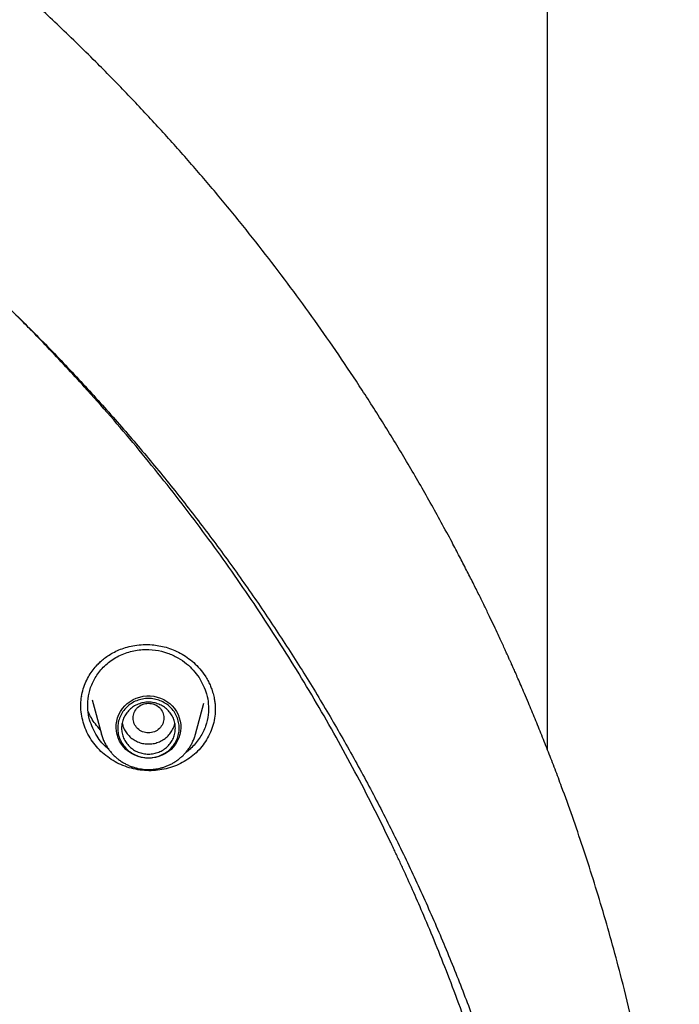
# Model space of a CAD drawing. Header units: millimetres. Extents: x 8 to 955, y 12 to 2039.
# Tile 111 of 115: x 515 to 532, y 1884 to 1910. Entities that reach past the tile are written whole.
import ezdxf

# ---------------------------------------------------------------- set-up
doc = ezdxf.new("R2010")
doc.units = ezdxf.units.MM

msp = doc.modelspace()

# ---------------------------------------------------------------- linework, layer by layer
at = {"color": 7, "linetype": 'Continuous', "lineweight": 30}
for p, q in [((528.759, 1890.893), (528.759, 1990.923)), ((516.63, 1892.024), (516.631, 1892.07)), ((516.646, 1892.271), (516.648, 1892.263)), ((516.922, 1892.18), (517.163, 1891.288)), ((519.61, 1891.288), (519.827, 1892.094)), ((517.166, 1891.28), (517.163, 1891.288))]:
    msp.add_line(p, q, dxfattribs=at)
at = {"color": 7, "linetype": 'Continuous', "lineweight": 30, "flags": 128}
msp.add_lwpolyline([(518.386, 1890.663), (518.294, 1890.668), (518.203, 1890.683), (518.114, 1890.707), (518.028, 1890.74), (517.946, 1890.783), (517.87, 1890.834), (517.8, 1890.892), (517.738, 1890.958), (517.683, 1891.03), (517.637, 1891.107), (517.599, 1891.189), (517.572, 1891.274), (517.554, 1891.362), (517.546, 1891.45), (517.549, 1891.54), (517.562, 1891.628), (517.584, 1891.714), (517.617, 1891.798), (517.659, 1891.878), (517.709, 1891.952), (517.768, 1892.021), (517.835, 1892.083), (517.908, 1892.138), (517.986, 1892.185), (518.07, 1892.223), (518.158, 1892.252), (518.248, 1892.271), (518.34, 1892.281), (518.433, 1892.281), (518.525, 1892.271), (518.615, 1892.252), (518.703, 1892.223), (518.786, 1892.185), (518.865, 1892.138), (518.938, 1892.083), (519.005, 1892.021), (519.064, 1891.952), (519.114, 1891.878), (519.156, 1891.798), (519.188, 1891.714), (519.211, 1891.628), (519.224, 1891.54), (519.226, 1891.45), (519.219, 1891.362), (519.201, 1891.274), (519.173, 1891.189), (519.136, 1891.107), (519.09, 1891.03), (519.035, 1890.958), (518.972, 1890.892), (518.903, 1890.834), (518.826, 1890.783), (518.745, 1890.74), (518.659, 1890.707), (518.57, 1890.683), (518.479, 1890.668), (518.386, 1890.663)], dxfattribs=at)
at = {"color": 7, "linetype": 'Continuous', "lineweight": 30}
for points, knots in [([(532.19, 1875.56), (532.187, 1875.614), (532.179, 1875.733), (532.165, 1875.929), (532.148, 1876.159), (532.126, 1876.424), (532.101, 1876.723), (532.071, 1877.049), (532.036, 1877.401), (531.996, 1877.777), (531.951, 1878.178), (531.9, 1878.595), (531.846, 1879.017), (531.761, 1879.629), (531.638, 1880.432), (531.456, 1881.484), (531.238, 1882.596), (530.98, 1883.766), (530.718, 1884.835), (530.459, 1885.805), (530.212, 1886.67), (529.953, 1887.517), (529.687, 1888.341), (529.413, 1889.14), (529.17, 1889.815), (528.961, 1890.373), (528.789, 1890.818), (528.616, 1891.255), (528.442, 1891.683), (528.291, 1892.044), (528.168, 1892.333), (528.078, 1892.543), (527.999, 1892.724), (527.932, 1892.876), (527.877, 1893), (527.835, 1893.095), (527.8, 1893.172), (527.766, 1893.248), (527.724, 1893.341), (527.672, 1893.454), (527.613, 1893.583), (527.548, 1893.725), (527.467, 1893.899), (527.368, 1894.108), (527.251, 1894.355), (527.121, 1894.624), (526.978, 1894.914), (526.822, 1895.226), (526.653, 1895.559), (526.471, 1895.91), (526.162, 1896.497), (525.722, 1897.301), (525.143, 1898.304), (524.552, 1899.278), (523.95, 1900.224), (523.339, 1901.141), (522.718, 1902.031), (522.084, 1902.902), (521.431, 1903.762), (520.752, 1904.618), (520.051, 1905.466), (519.328, 1906.303), (518.583, 1907.131), (517.812, 1907.952), (517.116, 1908.662), (516.512, 1909.257), (516.019, 1909.73), (515.545, 1910.174), (515.091, 1910.588), (514.688, 1910.949), (514.332, 1911.261), (514.022, 1911.529), (513.727, 1911.78), (513.446, 1912.015), (513.146, 1912.264), (512.81, 1912.538), (512.424, 1912.847), (512.007, 1913.175), (511.559, 1913.52), (511.078, 1913.881), (510.565, 1914.259), (510.042, 1914.633), (509.513, 1915.002), (508.986, 1915.361), (508.449, 1915.718), (507.909, 1916.067), (507.37, 1916.407), (506.833, 1916.737), (506.296, 1917.058), (505.662, 1917.428), (504.928, 1917.842), (504.096, 1918.293), (503.27, 1918.722), (502.407, 1919.152), (501.511, 1919.579), (500.582, 1920), (499.666, 1920.397), (498.763, 1920.768), (497.846, 1921.127), (496.916, 1921.472), (496.159, 1921.737), (495.599, 1921.925), (495.222, 1922.049), (494.822, 1922.178), (494.402, 1922.309), (493.962, 1922.442), (493.505, 1922.577), (493.019, 1922.715), (492.504, 1922.857), (491.961, 1923), (491.388, 1923.145), (490.765, 1923.296), (490.088, 1923.451), (489.357, 1923.609), (488.589, 1923.763), (487.785, 1923.913), (486.995, 1924.048), (486.221, 1924.169), (485.468, 1924.277), (484.691, 1924.378), (483.887, 1924.47), (483.059, 1924.553), (482.223, 1924.624), (481.38, 1924.684), (480.53, 1924.73), (479.659, 1924.765), (478.766, 1924.787), (478.163, 1924.79), (477.859, 1924.791)], [0, 0, 0, 0, 0.001975, 0.004387, 0.007242, 0.010542, 0.014288, 0.018481, 0.022836, 0.027587, 0.032737, 0.038106, 0.043476, 0.048848, 0.061511, 0.074179, 0.089265, 0.104356, 0.119453, 0.130894, 0.142288, 0.153439, 0.164328, 0.174954, 0.185318, 0.191411, 0.19741, 0.203314, 0.209124, 0.214816, 0.218075, 0.220945, 0.223423, 0.225511, 0.227209, 0.228515, 0.22944, 0.230382, 0.231677, 0.23328, 0.235064, 0.237021, 0.239151, 0.242276, 0.245711, 0.249458, 0.253516, 0.257885, 0.262565, 0.267555, 0.272761, 0.287502, 0.302, 0.316254, 0.330265, 0.344033, 0.357558, 0.370898, 0.384354, 0.39797, 0.411745, 0.425429, 0.439267, 0.453258, 0.467401, 0.476316, 0.484797, 0.492843, 0.500454, 0.50763, 0.512963, 0.518028, 0.522824, 0.527352, 0.531633, 0.537307, 0.543419, 0.549969, 0.556957, 0.564383, 0.572246, 0.580547, 0.58817, 0.596116, 0.604106, 0.612021, 0.619861, 0.627626, 0.635315, 0.642929, 0.654742, 0.666368, 0.677809, 0.689064, 0.701851, 0.714365, 0.726604, 0.738568, 0.750257, 0.762798, 0.775005, 0.77971, 0.784462, 0.789591, 0.795125, 0.800608, 0.806437, 0.812614, 0.819137, 0.826006, 0.833222, 0.840785, 0.849505, 0.858644, 0.868202, 0.87818, 0.888578, 0.897562, 0.906839, 0.916406, 0.926265, 0.936414, 0.946855, 0.956966, 0.967336, 0.977965, 0.988853, 1, 1, 1, 1]), ([(426.674, 1875.856), (426.711, 1876.055), (426.789, 1876.469), (426.918, 1877.096), (427.058, 1877.738), (427.208, 1878.378), (427.366, 1879.016), (427.532, 1879.652), (427.707, 1880.286), (427.891, 1880.917), (428.083, 1881.546), (428.284, 1882.173), (428.494, 1882.797), (428.712, 1883.418), (428.938, 1884.037), (429.172, 1884.652), (429.415, 1885.265), (429.667, 1885.874), (429.926, 1886.481), (430.194, 1887.084), (430.47, 1887.683), (430.754, 1888.279), (431.046, 1888.872), (431.346, 1889.46), (431.654, 1890.045), (431.971, 1890.626), (432.294, 1891.203), (432.626, 1891.775), (432.966, 1892.344), (433.313, 1892.908), (433.668, 1893.468), (434.03, 1894.023), (434.4, 1894.573), (434.777, 1895.119), (435.162, 1895.66), (435.554, 1896.196), (435.953, 1896.727), (436.36, 1897.253), (436.774, 1897.774), (437.194, 1898.29), (437.622, 1898.8), (438.056, 1899.305), (438.498, 1899.804), (438.946, 1900.298), (439.401, 1900.786), (439.862, 1901.268), (440.33, 1901.744), (440.804, 1902.215), (441.285, 1902.679), (441.772, 1903.137), (442.265, 1903.589), (442.764, 1904.035), (443.269, 1904.475), (443.78, 1904.908), (444.297, 1905.334), (444.82, 1905.755), (445.348, 1906.168), (445.882, 1906.575), (446.422, 1906.975), (446.967, 1907.368), (447.517, 1907.754), (448.072, 1908.133), (448.633, 1908.505), (449.198, 1908.87), (449.768, 1909.228), (450.344, 1909.579), (450.923, 1909.922), (451.508, 1910.259), (452.097, 1910.587), (452.69, 1910.908), (453.288, 1911.222), (453.89, 1911.528), (454.496, 1911.827), (455.106, 1912.118), (455.72, 1912.401), (456.338, 1912.676), (456.96, 1912.944), (457.585, 1913.203), (458.213, 1913.455), (458.845, 1913.699), (459.48, 1913.935), (460.118, 1914.162), (460.76, 1914.382), (461.404, 1914.594), (462.051, 1914.797), (462.701, 1914.993), (463.353, 1915.18), (464.008, 1915.358), (464.665, 1915.529), (465.325, 1915.691), (465.987, 1915.845), (466.65, 1915.991), (467.316, 1916.128), (467.983, 1916.257), (468.652, 1916.377), (469.323, 1916.489), (469.995, 1916.592), (470.669, 1916.687), (471.344, 1916.774), (472.019, 1916.852), (472.696, 1916.921), (473.374, 1916.982), (474.052, 1917.034), (474.732, 1917.078), (475.411, 1917.113), (476.091, 1917.14), (476.772, 1917.158), (477.452, 1917.167), (478.133, 1917.168), (478.814, 1917.16), (479.494, 1917.144), (480.174, 1917.119), (480.854, 1917.085), (481.533, 1917.043), (482.212, 1916.993), (482.89, 1916.934), (483.567, 1916.866), (484.243, 1916.79), (484.918, 1916.705), (485.592, 1916.611), (486.264, 1916.51), (486.935, 1916.399), (487.605, 1916.281), (488.272, 1916.154), (488.938, 1916.018), (489.602, 1915.874), (490.264, 1915.722), (490.924, 1915.561), (491.582, 1915.392), (492.237, 1915.215), (492.89, 1915.029), (493.541, 1914.836), (494.188, 1914.634), (494.833, 1914.424), (495.475, 1914.206), (496.114, 1913.979), (496.75, 1913.745), (497.382, 1913.503), (498.011, 1913.253), (498.637, 1912.994), (499.259, 1912.728), (499.878, 1912.455), (500.492, 1912.173), (501.103, 1911.884), (501.71, 1911.587), (502.313, 1911.282), (502.911, 1910.97), (503.506, 1910.65), (504.096, 1910.323), (504.681, 1909.988), (505.262, 1909.646), (505.838, 1909.297), (506.409, 1908.94), (506.976, 1908.577), (507.537, 1908.206), (508.093, 1907.828), (508.644, 1907.443), (509.19, 1907.051), (509.731, 1906.653), (510.266, 1906.247), (510.795, 1905.835), (511.319, 1905.416), (511.837, 1904.991), (512.35, 1904.559), (512.856, 1904.121), (513.356, 1903.676), (513.851, 1903.226), (514.339, 1902.768), (514.82, 1902.305), (515.296, 1901.836), (515.765, 1901.361), (516.228, 1900.88), (516.684, 1900.393), (517.133, 1899.9), (517.576, 1899.402), (518.012, 1898.898), (518.441, 1898.389), (518.863, 1897.875), (519.278, 1897.355), (519.685, 1896.83), (520.086, 1896.3), (520.48, 1895.765), (520.866, 1895.224), (521.245, 1894.68), (521.616, 1894.13), (521.98, 1893.576), (522.336, 1893.017), (522.685, 1892.454), (523.026, 1891.886), (523.359, 1891.314), (523.684, 1890.738), (524.002, 1890.158), (524.312, 1889.574), (524.613, 1888.986), (524.907, 1888.395), (525.193, 1887.799), (525.47, 1887.201), (525.74, 1886.598), (526.001, 1885.993), (526.254, 1885.384), (526.498, 1884.772), (526.735, 1884.157), (526.962, 1883.539), (527.182, 1882.918), (527.393, 1882.294), (527.595, 1881.668), (527.789, 1881.04), (527.975, 1880.409), (528.152, 1879.775), (528.32, 1879.14), (528.48, 1878.502), (528.63, 1877.863), (528.773, 1877.221), (528.906, 1876.578), (529.008, 1876.056), (529.063, 1875.748), (529.079, 1875.655)], [0, 0, 0, 0, 0.0043355, 0.0090234, 0.0137112, 0.0183991, 0.0230869, 0.0277747, 0.0324625, 0.0371503, 0.0418381, 0.0465259, 0.0512136, 0.0559014, 0.0605891, 0.0652768, 0.0699645, 0.0746522, 0.0793399, 0.0840276, 0.0887152, 0.0934028, 0.0980904, 0.102778, 0.1074656, 0.1121531, 0.1168407, 0.1215282, 0.1262157, 0.1309032, 0.1355906, 0.1402781, 0.1449655, 0.1496529, 0.1543403, 0.1590276, 0.163715, 0.1684023, 0.1730896, 0.1777769, 0.1824641, 0.1871514, 0.1918386, 0.1965258, 0.201213, 0.2059001, 0.2105873, 0.2152744, 0.2199615, 0.2246486, 0.2293356, 0.2340227, 0.2387097, 0.2433967, 0.2480837, 0.2527707, 0.2574576, 0.2621446, 0.2668315, 0.2715184, 0.2762053, 0.2808921, 0.285579, 0.2902658, 0.2949526, 0.2996394, 0.3043262, 0.309013, 0.3136997, 0.3183865, 0.3230732, 0.3277599, 0.3324466, 0.3371333, 0.34182, 0.3465066, 0.3511933, 0.3558799, 0.3605665, 0.3652531, 0.3699397, 0.3746263, 0.3793129, 0.3839995, 0.388686, 0.3933726, 0.3980591, 0.4027456, 0.4074321, 0.4121187, 0.4168052, 0.4214917, 0.4261782, 0.4308646, 0.4355511, 0.4402376, 0.4449241, 0.4496105, 0.454297, 0.4589834, 0.4636699, 0.4683563, 0.4730428, 0.4777292, 0.4824157, 0.4871021, 0.4917885, 0.496475, 0.5011614, 0.5058478, 0.5105343, 0.5152207, 0.5199071, 0.5245935, 0.52928, 0.5339664, 0.5386529, 0.5433393, 0.5480257, 0.5527122, 0.5573986, 0.5620851, 0.5667716, 0.571458, 0.5761445, 0.580831, 0.5855174, 0.5902039, 0.5948904, 0.5995769, 0.6042634, 0.6089499, 0.6136365, 0.618323, 0.6230095, 0.6276961, 0.6323826, 0.6370692, 0.6417558, 0.6464424, 0.651129, 0.6558156, 0.6605022, 0.6651888, 0.6698755, 0.6745622, 0.6792488, 0.6839355, 0.6886222, 0.6933089, 0.6979957, 0.7026824, 0.7073692, 0.7120559, 0.7167427, 0.7214295, 0.7261163, 0.7308032, 0.73549, 0.7401769, 0.7448638, 0.7495507, 0.7542376, 0.7589246, 0.7636115, 0.7682985, 0.7729855, 0.7776725, 0.7823596, 0.7870466, 0.7917337, 0.7964208, 0.8011079, 0.805795, 0.8104822, 0.8151694, 0.8198565, 0.8245438, 0.829231, 0.8339182, 0.8386055, 0.8432928, 0.8479801, 0.8526675, 0.8573548, 0.8620422, 0.8667296, 0.871417, 0.8761044, 0.8807919, 0.8854793, 0.8901668, 0.8948543, 0.8995419, 0.9042294, 0.908917, 0.9136045, 0.9182921, 0.9229798, 0.9276674, 0.932355, 0.9370427, 0.9417304, 0.9464181, 0.9511058, 0.9557935, 0.9604813, 0.965169, 0.9698568, 0.9745446, 0.9792324, 0.9839202, 0.988608, 0.9932958, 0.9979837, 1, 1, 1, 1]), ([(525.936, 1849.643), (525.965, 1849.714), (526.131, 1850.119), (526.425, 1850.896), (526.823, 1852.002), (527.218, 1853.203), (527.519, 1854.208), (527.73, 1854.967), (527.846, 1855.398), (527.94, 1855.764), (528.02, 1856.08), (528.097, 1856.397), (528.265, 1857.106), (528.493, 1858.159), (528.754, 1859.56), (528.997, 1861.114), (529.211, 1862.878), (529.368, 1864.851), (529.443, 1866.829), (529.436, 1868.799), (529.364, 1870.393), (529.291, 1871.372), (529.259, 1871.747), (529.247, 1871.881), (529.235, 1872.015), (529.224, 1872.13), (529.209, 1872.292), (529.185, 1872.526), (529.148, 1872.876), (529.1, 1873.298), (529.036, 1873.807), (528.955, 1874.409), (528.85, 1875.105), (528.721, 1875.884), (528.563, 1876.745), (528.371, 1877.686), (528.17, 1878.583), (527.964, 1879.421), (527.772, 1880.156), (527.578, 1880.855), (527.388, 1881.499), (527.203, 1882.101), (527.016, 1882.681), (526.784, 1883.371), (526.506, 1884.155), (526.181, 1885.018), (525.863, 1885.818), (525.566, 1886.53), (525.292, 1887.158), (525.099, 1887.586), (524.974, 1887.859), (524.912, 1887.993), (524.851, 1888.123), (524.791, 1888.251), (524.732, 1888.375), (524.4, 1889.068), (523.767, 1890.318), (522.772, 1892.096), (521.704, 1893.833), (520.563, 1895.527), (519.352, 1897.176), (518.073, 1898.776), (516.868, 1900.164), (515.939, 1901.162), (515.462, 1901.654), (515.312, 1901.807), (515.306, 1901.812), (515.302, 1901.816), (515.296, 1901.822), (515.282, 1901.837), (515.227, 1901.892), (515.112, 1902.009), (514.918, 1902.203), (514.765, 1902.354), (514.677, 1902.441)], [0, 0, 0, 0, 0.003996, 0.022968, 0.043515, 0.065635, 0.089328, 0.098578, 0.107044, 0.112751, 0.118458, 0.124164, 0.129871, 0.156772, 0.180791, 0.20481, 0.239547, 0.274282, 0.309017, 0.343753, 0.377988, 0.393052, 0.395419, 0.397787, 0.400154, 0.402521, 0.403851, 0.408739, 0.414906, 0.422354, 0.431081, 0.441942, 0.454296, 0.468142, 0.483481, 0.500312, 0.518636, 0.531817, 0.545675, 0.558549, 0.56992, 0.580938, 0.591604, 0.601916, 0.619114, 0.635232, 0.650269, 0.664226, 0.675615, 0.686167, 0.688792, 0.69136, 0.69387, 0.696324, 0.698719, 0.701058, 0.736504, 0.77195, 0.807396, 0.842842, 0.878288, 0.913733, 0.949177, 0.973578, 0.984314, 0.984632, 0.984672, 0.98474, 0.984874, 0.985157, 0.985799, 0.988879, 0.993625, 1, 1, 1, 1]), ([(516.629, 1892.07), (516.632, 1892.134), (516.639, 1892.268), (516.685, 1892.462), (516.754, 1892.647), (516.842, 1892.812), (516.942, 1892.959), (517.043, 1893.077), (517.142, 1893.176), (517.244, 1893.262), (517.363, 1893.346), (517.501, 1893.426), (517.66, 1893.496), (517.838, 1893.555), (518.036, 1893.597), (518.252, 1893.619), (518.462, 1893.615), (518.662, 1893.589), (518.846, 1893.546), (519.032, 1893.48), (519.216, 1893.393), (519.396, 1893.282), (519.566, 1893.146), (519.726, 1892.988), (519.813, 1892.865), (519.858, 1892.803)], [0, 0, 0, 0, 0.046979, 0.097226, 0.144816, 0.189776, 0.231997, 0.271606, 0.299745, 0.330772, 0.364668, 0.401438, 0.44117, 0.483894, 0.529597, 0.578233, 0.629746, 0.670269, 0.712417, 0.756147, 0.801496, 0.848504, 0.897205, 0.94766, 1, 1, 1, 1]), ([(517.049, 1891.235), (516.973, 1891.374), (516.855, 1891.594), (516.801, 1891.929), (516.805, 1892.212), (516.874, 1892.507), (517.015, 1892.799), (517.234, 1893.069), (517.526, 1893.288), (517.866, 1893.433), (518.221, 1893.495), (518.562, 1893.482), (518.875, 1893.407), (519.147, 1893.283), (519.445, 1893.086), (519.602, 1892.887), (519.702, 1892.76)], [0, 0, 0, 0, 0.098823, 0.154902, 0.215317, 0.280057, 0.349101, 0.422427, 0.500006, 0.577511, 0.650671, 0.719522, 0.784097, 0.844431, 0.900556, 1, 1, 1, 1]), ([(519.702, 1892.76), (519.778, 1892.62), (519.896, 1892.401), (519.951, 1892.066), (519.947, 1891.783), (519.879, 1891.488), (519.738, 1891.196), (519.57, 1890.991), (519.433, 1890.866), (519.377, 1890.825), (519.353, 1890.808)], [0, 0, 0, 0, 0.212206, 0.332352, 0.461735, 0.600427, 0.748498, 0.906023, 0.960759, 1, 1, 1, 1]), ([(519.858, 1892.803), (519.883, 1892.763), (519.931, 1892.686), (519.987, 1892.569), (520.037, 1892.443), (520.076, 1892.313), (520.103, 1892.184), (520.117, 1892.078), (520.123, 1891.997), (520.124, 1891.938), (520.124, 1891.909), (520.124, 1891.898)], [0, 0, 0, 0, 0.143507, 0.276163, 0.397948, 0.560074, 0.697441, 0.809987, 0.897783, 0.961006, 1, 1, 1, 1]), ([(518.386, 1892.091), (518.334, 1892.085), (518.23, 1892.073), (518.096, 1891.985), (518.008, 1891.857), (517.976, 1891.706), (518.008, 1891.555), (518.096, 1891.426), (518.23, 1891.341), (518.386, 1891.31), (518.543, 1891.341), (518.677, 1891.426), (518.765, 1891.555), (518.797, 1891.706), (518.765, 1891.857), (518.677, 1891.985), (518.543, 1892.073), (518.439, 1892.085), (518.386, 1892.091)], [0, 0, 0, 0, 0.0625, 0.125, 0.1875, 0.25, 0.3125, 0.375, 0.4375, 0.5, 0.5625, 0.625, 0.6875, 0.75, 0.8125, 0.875, 0.9375, 1, 1, 1, 1]), ([(516.898, 1891.142), (516.859, 1891.206), (516.782, 1891.335), (516.7, 1891.542), (516.648, 1891.755), (516.624, 1891.923), (516.628, 1892.018), (516.629, 1892.041)], [0, 0, 0, 0, 0.233577, 0.465444, 0.696379, 0.926955, 1, 1, 1, 1]), ([(517.133, 1891.401), (517.089, 1891.45), (517.001, 1891.547), (516.901, 1891.702), (516.842, 1891.81), (516.821, 1891.865), (516.819, 1891.869)], [0, 0, 0, 0, 0.340007, 0.670181, 0.970607, 1, 1, 1, 1]), ([(520.122, 1891.954), (520.122, 1891.904), (520.122, 1891.782), (520.087, 1891.591), (520.023, 1891.383), (519.929, 1891.187), (519.809, 1891.005), (519.666, 1890.84), (519.501, 1890.694), (519.317, 1890.569), (519.116, 1890.47), (518.904, 1890.397), (518.682, 1890.351), (518.454, 1890.332), (518.225, 1890.342), (517.997, 1890.38), (517.776, 1890.446), (517.565, 1890.54), (517.369, 1890.657), (517.19, 1890.798), (517.029, 1890.959), (516.942, 1891.081), (516.898, 1891.142)], [0, 0, 0, 0, 0.034655, 0.085488, 0.136352, 0.187097, 0.237798, 0.288484, 0.339183, 0.389952, 0.440694, 0.491329, 0.541955, 0.592651, 0.643506, 0.694655, 0.745786, 0.7966, 0.847271, 0.897952, 0.948798, 1, 1, 1, 1]), ([(517.701, 1891.577), (517.71, 1891.538), (517.729, 1891.456), (517.773, 1891.383), (517.795, 1891.345)], [0, 0, 0, 0, 0.473163, 1, 1, 1, 1]), ([(517.795, 1891.345), (517.822, 1891.309), (517.876, 1891.237), (517.982, 1891.151), (518.101, 1891.085), (518.233, 1891.043), (518.37, 1891.027), (518.508, 1891.037), (518.641, 1891.073), (518.764, 1891.133), (518.873, 1891.215), (518.963, 1891.316), (519.029, 1891.432), (519.065, 1891.521), (519.071, 1891.572), (519.072, 1891.578)], [0, 0, 0, 0, 0.082337, 0.164674, 0.247011, 0.329348, 0.411685, 0.494022, 0.576359, 0.658696, 0.741033, 0.823369, 0.905706, 0.988043, 1, 1, 1, 1]), ([(517.167, 1891.28), (517.172, 1891.261), (517.186, 1891.208), (517.219, 1891.124), (517.266, 1891.026), (517.321, 1890.935), (517.381, 1890.852), (517.445, 1890.776), (517.515, 1890.706), (517.59, 1890.641), (517.671, 1890.583), (517.755, 1890.531), (517.842, 1890.486), (517.932, 1890.449), (518.023, 1890.419), (518.109, 1890.397), (518.186, 1890.383), (518.254, 1890.374), (518.319, 1890.369), (518.364, 1890.368), (518.386, 1890.367)], [0, 0, 0, 0, 0.035157, 0.101152, 0.167809, 0.235206, 0.295894, 0.356586, 0.417258, 0.47788, 0.538406, 0.598761, 0.658814, 0.71832, 0.776738, 0.832612, 0.881724, 0.918069, 0.959046, 1, 1, 1, 1]), ([(518.386, 1890.367), (518.422, 1890.368), (518.473, 1890.369), (518.548, 1890.377), (518.612, 1890.387), (518.688, 1890.402), (518.767, 1890.424), (518.848, 1890.452), (518.93, 1890.486), (519.011, 1890.527), (519.09, 1890.575), (519.167, 1890.63), (519.241, 1890.691), (519.311, 1890.758), (519.375, 1890.831), (519.435, 1890.909), (519.488, 1890.993), (519.534, 1891.081), (519.573, 1891.174), (519.599, 1891.245), (519.608, 1891.285), (519.61, 1891.293)], [0, 0, 0, 0, 0.065275, 0.091995, 0.136345, 0.182505, 0.232117, 0.283998, 0.337669, 0.39275, 0.448972, 0.506135, 0.564092, 0.622732, 0.681971, 0.741746, 0.80201, 0.862731, 0.923887, 0.985466, 1, 1, 1, 1]), ([(517.342, 1890.908), (517.335, 1890.913), (517.21, 1890.994), (517.127, 1891.118), (517.049, 1891.235)], [0, 0, 0, 0, 0.05897, 1, 1, 1, 1])]:
    msp.add_open_spline(points, degree=3, knots=knots, dxfattribs=at)
for points in [[(519.186, 1891.443), (519.183, 1891.393), (519.177, 1891.292), (519.13, 1891.146), (519.056, 1891.012), (518.956, 1890.895), (518.834, 1890.798), (518.695, 1890.726), (518.543, 1890.682), (518.386, 1890.667), (518.229, 1890.682), (518.078, 1890.726), (517.939, 1890.798), (517.817, 1890.895), (517.717, 1891.012), (517.643, 1891.146), (517.597, 1891.292), (517.581, 1891.443), (517.597, 1891.595), (517.643, 1891.74), (517.717, 1891.874), (517.817, 1891.992), (517.939, 1892.088), (518.078, 1892.16), (518.229, 1892.204), (518.386, 1892.219), (518.543, 1892.204), (518.695, 1892.16), (518.834, 1892.088), (518.956, 1891.992), (519.056, 1891.874), (519.13, 1891.74), (519.177, 1891.595), (519.183, 1891.494), (519.186, 1891.443)], [(519.086, 1891.443), (519.084, 1891.399), (519.079, 1891.311), (519.037, 1891.183), (518.972, 1891.066), (518.885, 1890.963), (518.778, 1890.879), (518.656, 1890.816), (518.524, 1890.777), (518.386, 1890.764), (518.249, 1890.777), (518.117, 1890.816), (517.995, 1890.879), (517.888, 1890.963), (517.801, 1891.066), (517.736, 1891.183), (517.695, 1891.311), (517.682, 1891.443), (517.695, 1891.576), (517.736, 1891.703), (517.801, 1891.82), (517.888, 1891.923), (517.995, 1892.008), (518.117, 1892.07), (518.249, 1892.109), (518.386, 1892.122), (518.524, 1892.109), (518.656, 1892.07), (518.778, 1892.008), (518.885, 1891.923), (518.972, 1891.82), (519.037, 1891.703), (519.079, 1891.576), (519.084, 1891.487), (519.086, 1891.443)]]:
    msp.add_open_spline(points, degree=3, dxfattribs=at)

doc.saveas('drawing.dxf')
